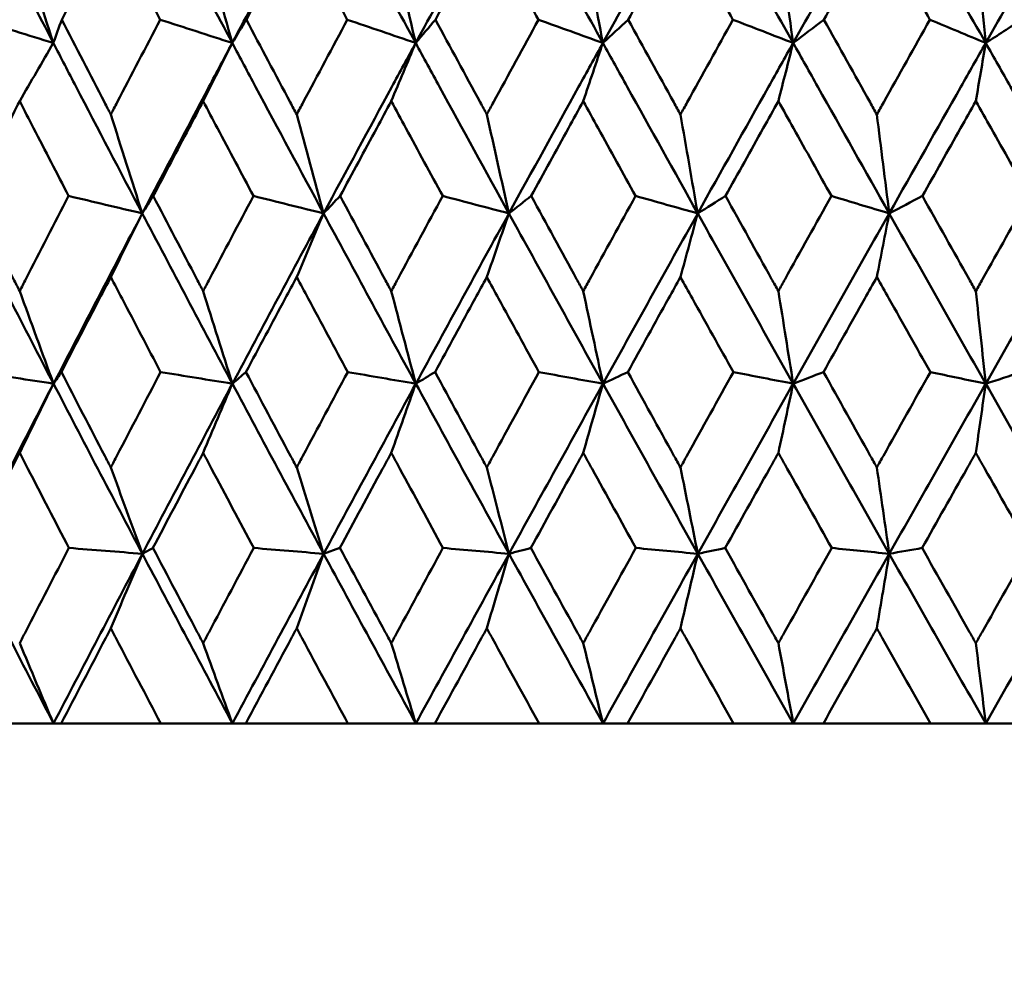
# Model space of a CAD drawing. Header units: millimetres. Extents: x 113 to 2969, y 62 to 2427.
# Tile 66 of 256: x 897.38 to 903.57, y 142.8 to 148.75. Entities that reach past the tile are written whole.
import ezdxf

# ---------------------------------------------------------------- set-up
doc = ezdxf.new("R2010")
doc.units = ezdxf.units.MM
doc.header["$LTSCALE"] = 12
doc.layers.add('Widoczne (ISO)', color=7, linetype='Continuous', lineweight=50)

msp = doc.modelspace()

# ---------------------------------------------------------------- linework, layer by layer
at = {"layer": 'Widoczne (ISO)'}
for p, q in [((899.2888, 145.3959), (899.391, 145.4323)), ((897.5916, 144.3297), (897.1195, 144.3297)), ((897.6397, 144.3297), (897.5916, 144.3297)), ((897.6397, 144.3297), (898.2653, 144.3297)), ((898.7159, 144.3297), (898.2653, 144.3297)), ((898.7999, 144.3297), (898.7159, 144.3297)), ((898.7999, 144.3297), (899.4412, 144.3297)), ((899.8685, 144.3297), (899.4412, 144.3297)), ((899.988, 144.3297), (899.8685, 144.3297)), ((899.988, 144.3297), (900.6426, 144.3297)), ((901.0449, 144.3297), (900.6426, 144.3297)), ((901.1995, 144.3297), (901.0449, 144.3297)), ((901.1995, 144.3297), (901.8647, 144.3297)), ((902.2404, 144.3297), (901.8647, 144.3297)), ((902.4295, 144.3297), (902.2404, 144.3297)), ((902.4295, 144.3297), (903.1027, 144.3297)), ((903.4503, 144.3297), (903.1027, 144.3297)), ((903.6731, 144.3297), (903.4503, 144.3297))]:
    msp.add_line(p, q, dxfattribs=at)
msp.add_circle((905.8943, 112.3297), 50, dxfattribs=at)
for points in [[(897.59, 148.6056), (897.405, 148.9624), (897.2212, 149.3194), (897.0388, 149.6763)], [(898.7145, 148.6056), (898.5244, 148.9624), (898.3354, 149.3194), (898.1475, 149.6763)], [(898.7145, 148.6056), (898.9041, 148.9624), (899.0949, 149.3194), (899.2869, 149.6763)], [(899.8673, 148.6056), (899.6729, 148.9624), (899.4794, 149.3194), (899.2869, 149.6763)], [(899.8673, 148.6056), (900.0613, 148.9624), (900.2563, 149.3194), (900.4523, 149.6763)], [(901.0439, 148.6056), (900.846, 148.9624), (900.6488, 149.3194), (900.4523, 149.6763)], [(901.0439, 148.6056), (901.2415, 148.9624), (901.44, 149.3194), (901.6392, 149.6763)], [(902.2397, 148.6056), (902.039, 148.9624), (901.8388, 149.3194), (901.6392, 149.6763)], [(902.2397, 148.6056), (902.4401, 148.9624), (902.6412, 149.3194), (902.8429, 149.6763)], [(903.4498, 148.6056), (903.2472, 148.9624), (903.0449, 149.3194), (902.8429, 149.6763)], [(903.4498, 148.6056), (903.6523, 148.9624), (903.8553, 149.3194), (904.0586, 149.6763)], [(897.3787, 149.2669), (897.4488, 149.0459), (897.5192, 148.8255), (897.59, 148.6056)], [(898.5318, 149.2669), (898.5924, 149.0459), (898.6533, 148.8255), (898.7145, 148.6056)], [(899.714, 149.2669), (899.7648, 149.0459), (899.816, 148.8255), (899.8673, 148.6056)], [(900.9205, 149.2669), (900.9615, 149.0459), (901.0026, 148.8255), (901.0439, 148.6056)], [(902.1467, 149.2669), (902.1775, 149.0459), (902.2085, 148.8255), (902.2397, 148.6056)], [(903.3876, 149.2669), (903.4083, 149.0459), (903.429, 148.8255), (903.4498, 148.6056)], [(897.59, 148.6056), (897.432, 148.6543), (897.2741, 148.703), (897.1161, 148.7518)], [(897.59, 148.6056), (897.6077, 148.6543), (897.6254, 148.703), (897.6432, 148.7518)], [(898.7145, 148.6056), (898.5636, 148.6543), (898.4127, 148.703), (898.2618, 148.7518)], [(898.7145, 148.6056), (898.7441, 148.6543), (898.7737, 148.703), (898.8034, 148.7518)], [(899.8673, 148.6056), (899.7241, 148.6543), (899.5808, 148.703), (899.4376, 148.7518)], [(899.8673, 148.6056), (899.9087, 148.6543), (899.9502, 148.703), (899.9916, 148.7518)], [(901.0439, 148.6056), (900.9089, 148.6543), (900.7739, 148.703), (900.6389, 148.7518)], [(901.0439, 148.6056), (901.097, 148.6543), (901.1501, 148.703), (901.2032, 148.7518)], [(902.2397, 148.6056), (902.1134, 148.6543), (901.9872, 148.703), (901.861, 148.7518)], [(902.2397, 148.6056), (902.3041, 148.6543), (902.3687, 148.703), (902.4332, 148.7518)], [(903.4498, 148.6056), (903.3329, 148.6543), (903.2159, 148.703), (903.0989, 148.7518)], [(903.4498, 148.6056), (903.5255, 148.6543), (903.6012, 148.703), (903.6769, 148.7518)], [(897.3787, 148.2397), (897.4491, 148.3619), (897.5195, 148.4838), (897.59, 148.6056)], [(898.5318, 148.2397), (898.5927, 148.3619), (898.6535, 148.4838), (898.7145, 148.6056)], [(899.714, 148.2397), (899.765, 148.3619), (899.8161, 148.4838), (899.8673, 148.6056)], [(900.9205, 148.2397), (900.9616, 148.3619), (901.0027, 148.4838), (901.0439, 148.6056)], [(902.1467, 148.2397), (902.1776, 148.3619), (902.2086, 148.4838), (902.2397, 148.6056)], [(903.3876, 148.2397), (903.4084, 148.3619), (903.4291, 148.4838), (903.4498, 148.6056)], [(897.9514, 148.156), (898.017, 147.9484), (898.0829, 147.7413), (898.1491, 147.5347)], [(899.1196, 148.156), (899.1755, 147.9484), (899.2318, 147.7413), (899.2882, 147.5347)], [(900.3145, 148.156), (900.3606, 147.9484), (900.4069, 147.7413), (900.4534, 147.5347)], [(901.5314, 148.156), (901.5675, 147.9484), (901.6037, 147.7413), (901.64, 147.5347)], [(902.7656, 148.156), (902.7915, 147.9484), (902.8174, 147.7413), (902.8435, 147.5347)], [(898.1491, 147.5347), (897.9949, 147.5712), (897.8406, 147.6077), (897.6864, 147.6442)], [(898.1491, 147.5347), (898.172, 147.5712), (898.195, 147.6077), (898.218, 147.6442)], [(899.2882, 147.5347), (899.1414, 147.5712), (898.9946, 147.6077), (898.8478, 147.6442)], [(899.2882, 147.5347), (899.323, 147.5712), (899.3579, 147.6077), (899.3927, 147.6442)], [(900.4534, 147.5347), (900.3146, 147.5712), (900.1758, 147.6077), (900.037, 147.6442)], [(900.4534, 147.5347), (900.5, 147.5712), (900.5466, 147.6077), (900.5932, 147.6442)], [(901.64, 147.5347), (901.5098, 147.5712), (901.3795, 147.6077), (901.2493, 147.6442)], [(901.64, 147.5347), (901.6982, 147.5712), (901.7564, 147.6077), (901.8145, 147.6442)], [(902.8435, 147.5347), (902.7223, 147.5712), (902.6011, 147.6077), (902.4799, 147.6442)], [(902.8435, 147.5347), (902.913, 147.5712), (902.9825, 147.6077), (903.052, 147.6442)], [(897.5912, 146.4646), (897.4062, 146.8213), (897.2226, 147.178), (897.0405, 147.5347)], [(897.5912, 146.4646), (897.7759, 146.8213), (897.9619, 147.178), (898.1491, 147.5347)], [(897.9514, 147.135), (898.0172, 147.2684), (898.0831, 147.4017), (898.1491, 147.5347)], [(898.7155, 146.4646), (898.5254, 146.8213), (898.3366, 147.178), (898.1491, 147.5347)], [(898.7155, 146.4646), (898.9054, 146.8213), (899.0963, 147.178), (899.2882, 147.5347)], [(899.1196, 147.135), (899.1757, 147.2684), (899.2319, 147.4017), (899.2882, 147.5347)], [(899.8682, 146.4646), (899.6738, 146.8213), (899.4804, 147.178), (899.2882, 147.5347)], [(899.8682, 146.4646), (900.0624, 146.8213), (900.2575, 147.178), (900.4534, 147.5347)], [(900.3145, 147.135), (900.3607, 147.2684), (900.407, 147.4017), (900.4534, 147.5347)], [(901.0446, 146.4646), (900.8466, 146.8213), (900.6495, 147.178), (900.4534, 147.5347)], [(901.0446, 146.4646), (901.2424, 146.8213), (901.4409, 147.178), (901.64, 147.5347)], [(901.5314, 147.135), (901.5676, 147.2684), (901.6038, 147.4017), (901.64, 147.5347)], [(902.2402, 146.4646), (902.0394, 146.8213), (901.8394, 147.178), (901.64, 147.5347)], [(902.2402, 146.4646), (902.4408, 146.8213), (902.642, 147.178), (902.8435, 147.5347)], [(902.7656, 147.135), (902.7916, 147.2684), (902.8175, 147.4017), (902.8435, 147.5347)], [(903.4502, 146.4646), (903.2474, 146.8213), (903.0452, 147.178), (902.8435, 147.5347)], [(903.4502, 146.4646), (903.6529, 146.8213), (903.8558, 147.178), (904.059, 147.5347)], [(897.3787, 147.0462), (897.4493, 146.8519), (897.5201, 146.658), (897.5912, 146.4646)], [(898.5318, 147.0462), (898.5928, 146.8519), (898.6541, 146.658), (898.7155, 146.4646)], [(899.714, 147.0462), (899.7652, 146.8519), (899.8166, 146.658), (899.8682, 146.4646)], [(900.9205, 147.0462), (900.9617, 146.8519), (901.0031, 146.658), (901.0446, 146.4646)], [(902.1467, 147.0462), (902.1777, 146.8519), (902.2089, 146.658), (902.2402, 146.4646)], [(903.3876, 147.0462), (903.4084, 146.8519), (903.4293, 146.658), (903.4502, 146.4646)], [(897.5912, 146.4646), (897.4337, 146.4889), (897.2762, 146.5131), (897.1186, 146.5374)], [(897.5912, 146.4646), (897.6077, 146.4889), (897.6241, 146.5131), (897.6406, 146.5374)], [(898.7155, 146.4646), (898.5652, 146.4889), (898.4148, 146.5131), (898.2644, 146.5374)], [(898.7155, 146.4646), (898.7439, 146.4889), (898.7723, 146.5131), (898.8008, 146.5374)], [(899.8682, 146.4646), (899.7256, 146.4889), (899.5829, 146.5131), (899.4403, 146.5374)], [(899.8682, 146.4646), (899.9084, 146.4889), (899.9487, 146.5131), (899.9889, 146.5374)], [(901.0446, 146.4646), (900.9103, 146.4889), (900.776, 146.5131), (900.6417, 146.5374)], [(901.0446, 146.4646), (901.0965, 146.4889), (901.1485, 146.5131), (901.2004, 146.5374)], [(902.2402, 146.4646), (902.1147, 146.4889), (901.9892, 146.5131), (901.8638, 146.5374)], [(902.2402, 146.4646), (902.3036, 146.4889), (902.367, 146.5131), (902.4304, 146.5374)], [(903.4502, 146.4646), (903.3341, 146.4889), (903.2179, 146.5131), (903.1018, 146.5374)], [(903.4502, 146.4646), (903.5248, 146.4889), (903.5994, 146.5131), (903.6741, 146.5374)], [(897.0414, 145.3959), (897.2234, 145.752), (897.4067, 146.1083), (897.5912, 146.4646)], [(897.3787, 146.0305), (897.4495, 146.1754), (897.5203, 146.3201), (897.5912, 146.4646)], [(898.1498, 145.3959), (897.9622, 145.752), (897.776, 146.1083), (897.5912, 146.4646)], [(898.1498, 145.3959), (898.3373, 145.752), (898.5259, 146.1083), (898.7155, 146.4646)], [(898.5318, 146.0305), (898.593, 146.1754), (898.6542, 146.3201), (898.7155, 146.4646)], [(899.2888, 145.3959), (899.0965, 145.752), (898.9054, 146.1083), (898.7155, 146.4646)], [(899.2888, 145.3959), (899.481, 145.752), (899.6742, 146.1083), (899.8682, 146.4646)], [(899.714, 146.0305), (899.7653, 146.1754), (899.8167, 146.3201), (899.8682, 146.4646)], [(900.4539, 145.3959), (900.2576, 145.752), (900.0624, 146.1083), (899.8682, 146.4646)], [(900.4539, 145.3959), (900.6501, 145.752), (900.847, 146.1083), (901.0446, 146.4646)], [(900.9205, 146.0305), (900.9618, 146.1754), (901.0032, 146.3201), (901.0446, 146.4646)], [(901.6405, 145.3959), (901.441, 145.752), (901.2424, 146.1083), (901.0446, 146.4646)], [(901.6405, 145.3959), (901.8398, 145.752), (902.0398, 146.1083), (902.2402, 146.4646)], [(902.1467, 146.0305), (902.1778, 146.1754), (902.209, 146.3201), (902.2402, 146.4646)], [(902.8438, 145.3959), (902.642, 145.752), (902.4407, 146.1083), (902.2402, 146.4646)], [(902.8438, 145.3959), (903.0456, 145.752), (903.2477, 146.1083), (903.4502, 146.4646)], [(903.3876, 146.0305), (903.4085, 146.1754), (903.4293, 146.3201), (903.4502, 146.4646)], [(904.0592, 145.3959), (903.8557, 145.752), (903.6527, 146.1083), (903.4502, 146.4646)], [(897.9514, 145.9386), (898.0173, 145.7572), (898.0835, 145.5764), (898.1498, 145.3959)], [(899.1196, 145.9386), (899.1758, 145.7572), (899.2322, 145.5764), (899.2888, 145.3959)], [(900.3145, 145.9386), (900.3608, 145.7572), (900.4073, 145.5764), (900.4539, 145.3959)], [(901.5314, 145.9386), (901.5677, 145.7572), (901.604, 145.5764), (901.6405, 145.3959)], [(902.7656, 145.9386), (902.7916, 145.7572), (902.8177, 145.5764), (902.8438, 145.3959)], [(898.1498, 145.3959), (897.9959, 145.408), (897.842, 145.4202), (897.6881, 145.4323)], [(898.1498, 145.3959), (898.172, 145.408), (898.1941, 145.4202), (898.2162, 145.4323)], [(899.2888, 145.3959), (899.1424, 145.408), (898.996, 145.4202), (898.8495, 145.4323)], [(900.4539, 145.3959), (900.3155, 145.408), (900.1772, 145.4202), (900.0388, 145.4323)], [(900.4539, 145.3959), (900.4997, 145.408), (900.5455, 145.4202), (900.5914, 145.4323)], [(901.6405, 145.3959), (901.5107, 145.408), (901.3809, 145.4202), (901.2511, 145.4323)], [(901.6405, 145.3959), (901.6979, 145.408), (901.7553, 145.4202), (901.8127, 145.4323)], [(902.8438, 145.3959), (902.7231, 145.408), (902.6024, 145.4202), (902.4818, 145.4323)], [(902.8438, 145.3959), (902.9126, 145.408), (902.9813, 145.4202), (903.0501, 145.4323)], [(897.5916, 144.3297), (897.4067, 144.6849), (897.2233, 145.0403), (897.0414, 145.3959)], [(897.5916, 144.3297), (897.7765, 144.6849), (897.9626, 145.0403), (898.1498, 145.3959)], [(897.9514, 144.9273), (898.0174, 145.0838), (898.0836, 145.24), (898.1498, 145.3959)], [(898.7159, 144.3297), (898.5259, 144.6849), (898.3372, 145.0403), (898.1498, 145.3959)], [(898.7159, 144.3297), (898.9059, 144.6849), (899.0969, 145.0403), (899.2888, 145.3959)], [(899.1196, 144.9273), (899.1759, 145.0838), (899.2323, 145.24), (899.2888, 145.3959)], [(899.8685, 144.3297), (899.6741, 144.6849), (899.4809, 145.0403), (899.2888, 145.3959)], [(899.8685, 144.3297), (900.0628, 144.6849), (900.258, 145.0403), (900.4539, 145.3959)], [(900.3145, 144.9273), (900.3609, 145.0838), (900.4074, 145.24), (900.4539, 145.3959)], [(901.0449, 144.3297), (900.8469, 144.6849), (900.6499, 145.0403), (900.4539, 145.3959)], [(901.0449, 144.3297), (901.2428, 144.6849), (901.4414, 145.0403), (901.6405, 145.3959)], [(901.5314, 144.9273), (901.5677, 145.0838), (901.6041, 145.24), (901.6405, 145.3959)], [(902.2404, 144.3297), (902.0396, 144.6849), (901.8396, 145.0403), (901.6405, 145.3959)], [(902.2404, 144.3297), (902.4411, 144.6849), (902.6423, 145.0403), (902.8438, 145.3959)], [(902.7656, 144.9273), (902.7916, 145.0838), (902.8177, 145.24), (902.8438, 145.3959)], [(903.4503, 144.3297), (903.2476, 144.6849), (903.0454, 145.0403), (902.8438, 145.3959)], [(903.4503, 144.3297), (903.6531, 144.6849), (903.856, 145.0403), (904.0592, 145.3959)], [(897.3787, 144.8339), (897.4495, 144.6654), (897.5205, 144.4973), (897.5916, 144.3297)], [(898.5318, 144.8339), (898.593, 144.6654), (898.6544, 144.4973), (898.7159, 144.3297)], [(899.714, 144.8339), (899.7653, 144.6654), (899.8168, 144.4973), (899.8685, 144.3297)], [(900.9205, 144.8339), (900.9619, 144.6654), (901.0033, 144.4973), (901.0449, 144.3297)], [(902.1467, 144.8339), (902.1778, 144.6654), (902.2091, 144.4973), (902.2404, 144.3297)], [(903.3876, 144.8339), (903.4085, 144.6654), (903.4294, 144.4973), (903.4503, 144.3297)]]:
    msp.add_open_spline(points, degree=3, dxfattribs=at)
for points, knots in [([(897.9514, 149.3439), (897.916, 149.2763), (897.8807, 149.2086), (897.7778, 149.0112), (897.7104, 148.8815), (897.6432, 148.7518)], [0.03825175, 0.03825175, 0.03825175, 0.03825175, 0.06160817, 0.06160817, 0.10638617, 0.10638617, 0.10638617, 0.10638617]), ([(898.2618, 148.7518), (898.1936, 148.8815), (898.1255, 149.0112), (898.0221, 149.2086), (897.9867, 149.2763), (897.9514, 149.3439)], [0.01681985, 0.01681985, 0.01681985, 0.01681985, 0.06159108, 0.06159108, 0.08495433, 0.08495433, 0.08495433, 0.08495433]), ([(899.1196, 149.3439), (899.0833, 149.2763), (899.0471, 149.2086), (898.9416, 149.0112), (898.8724, 148.8815), (898.8034, 148.7518)], [0.03825175, 0.03825175, 0.03825175, 0.03825175, 0.06160817, 0.06160817, 0.10638617, 0.10638617, 0.10638617, 0.10638617]), ([(899.4376, 148.7518), (899.3677, 148.8815), (899.298, 149.0112), (899.1921, 149.2086), (899.1558, 149.2763), (899.1196, 149.3439)], [0.01681985, 0.01681985, 0.01681985, 0.01681985, 0.06159108, 0.06159108, 0.08495433, 0.08495433, 0.08495433, 0.08495433]), ([(900.3145, 149.3439), (900.2775, 149.2763), (900.2405, 149.2086), (900.1328, 149.0112), (900.0622, 148.8815), (899.9916, 148.7518)], [0.03825175, 0.03825175, 0.03825175, 0.03825175, 0.06160817, 0.06160817, 0.10638617, 0.10638617, 0.10638617, 0.10638617]), ([(900.6389, 148.7518), (900.5677, 148.8815), (900.4966, 149.0112), (900.3885, 149.2086), (900.3515, 149.2763), (900.3145, 149.3439)], [0.01681985, 0.01681985, 0.01681985, 0.01681985, 0.06159108, 0.06159108, 0.08495433, 0.08495433, 0.08495433, 0.08495433]), ([(901.5314, 149.3439), (901.4939, 149.2763), (901.4563, 149.2086), (901.3468, 149.0112), (901.2749, 148.8815), (901.2032, 148.7518)], [0.03825175, 0.03825175, 0.03825175, 0.03825175, 0.06160817, 0.06160817, 0.10638617, 0.10638617, 0.10638617, 0.10638617]), ([(901.861, 148.7518), (901.7887, 148.8815), (901.7165, 149.0112), (901.6067, 149.2086), (901.569, 149.2763), (901.5314, 149.3439)], [0.01681985, 0.01681985, 0.01681985, 0.01681985, 0.06159108, 0.06159108, 0.08495433, 0.08495433, 0.08495433, 0.08495433]), ([(902.7656, 149.3439), (902.7276, 149.2763), (902.6895, 149.2086), (902.5787, 149.0112), (902.5059, 148.8815), (902.4332, 148.7518)], [0.03825175, 0.03825175, 0.03825175, 0.03825175, 0.06160817, 0.06160817, 0.10638617, 0.10638617, 0.10638617, 0.10638617]), ([(903.0989, 148.7518), (903.0258, 148.8815), (902.9528, 149.0112), (902.8417, 149.2086), (902.8037, 149.2763), (902.7656, 149.3439)], [0.01681985, 0.01681985, 0.01681985, 0.01681985, 0.06159108, 0.06159108, 0.08495433, 0.08495433, 0.08495433, 0.08495433]), ([(897.6432, 148.7518), (897.7323, 148.5788), (897.8218, 148.4057), (897.9248, 148.2071), (897.9381, 148.1816), (897.9514, 148.156)], [0.02053386, 0.02053386, 0.02053386, 0.02053386, 0.08016461, 0.08016461, 0.08898694, 0.08898694, 0.08898694, 0.08898694]), ([(897.9514, 148.156), (897.9646, 148.1815), (897.9779, 148.207), (898.0811, 148.4056), (898.1713, 148.5787), (898.2618, 148.7518)], [0.07138254, 0.07138254, 0.07138254, 0.07138254, 0.08018544, 0.08018544, 0.13983561, 0.13983561, 0.13983561, 0.13983561]), ([(898.8034, 148.7518), (898.8949, 148.5788), (898.9867, 148.4057), (899.0923, 148.2071), (899.1059, 148.1816), (899.1196, 148.156)], [0.02053386, 0.02053386, 0.02053386, 0.02053386, 0.08016461, 0.08016461, 0.08898694, 0.08898694, 0.08898694, 0.08898694]), ([(899.1196, 148.156), (899.1331, 148.1815), (899.1467, 148.207), (899.2525, 148.4056), (899.345, 148.5787), (899.4376, 148.7518)], [0.07138254, 0.07138254, 0.07138254, 0.07138254, 0.08018544, 0.08018544, 0.13983561, 0.13983561, 0.13983561, 0.13983561]), ([(899.9916, 148.7518), (900.0851, 148.5788), (900.1789, 148.4057), (900.2867, 148.2071), (900.3006, 148.1816), (900.3145, 148.156)], [0.02053386, 0.02053386, 0.02053386, 0.02053386, 0.08016461, 0.08016461, 0.08898694, 0.08898694, 0.08898694, 0.08898694]), ([(900.3145, 148.156), (900.3284, 148.1815), (900.3422, 148.207), (900.4502, 148.4056), (900.5445, 148.5787), (900.6389, 148.7518)], [0.07138254, 0.07138254, 0.07138254, 0.07138254, 0.08018544, 0.08018544, 0.13983561, 0.13983561, 0.13983561, 0.13983561]), ([(901.2032, 148.7518), (901.2983, 148.5788), (901.3936, 148.4057), (901.5032, 148.2071), (901.5173, 148.1816), (901.5314, 148.156)], [0.02053386, 0.02053386, 0.02053386, 0.02053386, 0.08016461, 0.08016461, 0.08898694, 0.08898694, 0.08898694, 0.08898694]), ([(901.5314, 148.156), (901.5455, 148.1815), (901.5597, 148.207), (901.6694, 148.4056), (901.7651, 148.5787), (901.861, 148.7518)], [0.07138254, 0.07138254, 0.07138254, 0.07138254, 0.08018544, 0.08018544, 0.13983561, 0.13983561, 0.13983561, 0.13983561]), ([(902.4332, 148.7518), (902.5296, 148.5788), (902.6261, 148.4057), (902.737, 148.2071), (902.7513, 148.1816), (902.7656, 148.156)], [0.02053386, 0.02053386, 0.02053386, 0.02053386, 0.08016461, 0.08016461, 0.08898694, 0.08898694, 0.08898694, 0.08898694]), ([(902.7656, 148.156), (902.7799, 148.1815), (902.7942, 148.207), (902.9052, 148.4056), (903.002, 148.5787), (903.0989, 148.7518)], [0.07138254, 0.07138254, 0.07138254, 0.07138254, 0.08018544, 0.08018544, 0.13983561, 0.13983561, 0.13983561, 0.13983561]), ([(898.1491, 147.5347), (898.0097, 147.7998), (897.8711, 148.0647), (897.6854, 148.4216), (897.6377, 148.5136), (897.59, 148.6056)], [0.3692784, 0.3692784, 0.3692784, 0.3692784, 0.4608442, 0.4608442, 0.492629, 0.492629, 0.492629, 0.492629]), ([(898.1491, 147.5347), (898.2881, 147.7998), (898.4278, 148.0647), (898.6168, 148.4216), (898.6656, 148.5136), (898.7145, 148.6056)], [0.3692784, 0.3692784, 0.3692784, 0.3692784, 0.4608442, 0.4608442, 0.492629, 0.492629, 0.492629, 0.492629]), ([(899.2882, 147.5347), (899.1454, 147.7998), (899.0032, 148.0647), (898.8125, 148.4216), (898.7635, 148.5136), (898.7145, 148.6056)], [0.3692784, 0.3692784, 0.3692784, 0.3692784, 0.4608442, 0.4608442, 0.492629, 0.492629, 0.492629, 0.492629]), ([(899.2882, 147.5347), (899.4308, 147.7998), (899.5739, 148.0647), (899.7674, 148.4216), (899.8173, 148.5136), (899.8673, 148.6056)], [0.3692784, 0.3692784, 0.3692784, 0.3692784, 0.4608442, 0.4608442, 0.492629, 0.492629, 0.492629, 0.492629]), ([(900.4534, 147.5347), (900.3076, 147.7998), (900.1624, 148.0647), (899.9675, 148.4216), (899.9174, 148.5136), (899.8673, 148.6056)], [0.3692784, 0.3692784, 0.3692784, 0.3692784, 0.4608442, 0.4608442, 0.492629, 0.492629, 0.492629, 0.492629]), ([(900.4534, 147.5347), (900.5989, 147.7998), (900.7449, 148.0647), (900.9421, 148.4216), (900.993, 148.5136), (901.0439, 148.6056)], [0.3692784, 0.3692784, 0.3692784, 0.3692784, 0.4608442, 0.4608442, 0.492629, 0.492629, 0.492629, 0.492629]), ([(901.64, 147.5347), (901.492, 147.7998), (901.3443, 148.0647), (901.146, 148.4216), (901.0949, 148.5136), (901.0439, 148.6056)], [0.3692784, 0.3692784, 0.3692784, 0.3692784, 0.4608442, 0.4608442, 0.492629, 0.492629, 0.492629, 0.492629]), ([(901.64, 147.5347), (901.788, 147.7998), (901.9362, 148.0647), (902.1364, 148.4216), (902.188, 148.5136), (902.2397, 148.6056)], [0.3692784, 0.3692784, 0.3692784, 0.3692784, 0.4608442, 0.4608442, 0.492629, 0.492629, 0.492629, 0.492629]), ([(902.8435, 147.5347), (902.6936, 147.7998), (902.5441, 148.0647), (902.3431, 148.4216), (902.2914, 148.5136), (902.2397, 148.6056)], [0.3692784, 0.3692784, 0.3692784, 0.3692784, 0.4608442, 0.4608442, 0.492629, 0.492629, 0.492629, 0.492629]), ([(902.8435, 147.5347), (902.9932, 147.7998), (903.1432, 148.0647), (903.3455, 148.4216), (903.3976, 148.5136), (903.4498, 148.6056)], [0.3692784, 0.3692784, 0.3692784, 0.3692784, 0.4608442, 0.4608442, 0.492629, 0.492629, 0.492629, 0.492629]), ([(904.059, 147.5347), (903.908, 147.7998), (903.7572, 148.0647), (903.5543, 148.4216), (903.5021, 148.5136), (903.4498, 148.6056)], [0.3692784, 0.3692784, 0.3692784, 0.3692784, 0.4608442, 0.4608442, 0.492629, 0.492629, 0.492629, 0.492629]), ([(897.3787, 148.2397), (897.3496, 148.1832), (897.3206, 148.1267), (897.2187, 147.9282), (897.146, 147.7862), (897.0735, 147.6442)], [0.04208868, 0.04208868, 0.04208868, 0.04208868, 0.06158988, 0.06158988, 0.11059803, 0.11059803, 0.11059803, 0.11059803]), ([(897.6864, 147.6442), (897.6128, 147.7862), (897.5393, 147.9282), (897.4369, 148.1267), (897.4078, 148.1832), (897.3787, 148.2397)], [0.01259731, 0.01259731, 0.01259731, 0.01259731, 0.06159863, 0.06159863, 0.08110666, 0.08110666, 0.08110666, 0.08110666]), ([(898.5318, 148.2397), (898.5019, 148.1832), (898.4721, 148.1267), (898.3673, 147.9282), (898.2925, 147.7862), (898.218, 147.6442)], [0.04208868, 0.04208868, 0.04208868, 0.04208868, 0.06158988, 0.06158988, 0.11059803, 0.11059803, 0.11059803, 0.11059803]), ([(898.8478, 147.6442), (898.7722, 147.7862), (898.6968, 147.9282), (898.5916, 148.1267), (898.5617, 148.1832), (898.5318, 148.2397)], [0.01259731, 0.01259731, 0.01259731, 0.01259731, 0.06159863, 0.06159863, 0.08110666, 0.08110666, 0.08110666, 0.08110666]), ([(899.714, 148.2397), (899.6834, 148.1832), (899.6529, 148.1267), (899.5457, 147.9282), (899.4691, 147.7862), (899.3927, 147.6442)], [0.04208868, 0.04208868, 0.04208868, 0.04208868, 0.06158988, 0.06158988, 0.11059803, 0.11059803, 0.11059803, 0.11059803]), ([(900.037, 147.6442), (899.9598, 147.7862), (899.8827, 147.9282), (899.7751, 148.1267), (899.7445, 148.1832), (899.714, 148.2397)], [0.01259731, 0.01259731, 0.01259731, 0.01259731, 0.06159863, 0.06159863, 0.08110666, 0.08110666, 0.08110666, 0.08110666]), ([(900.9205, 148.2397), (900.8894, 148.1832), (900.8583, 148.1267), (900.7491, 147.9282), (900.6711, 147.7862), (900.5932, 147.6442)], [0.04208868, 0.04208868, 0.04208868, 0.04208868, 0.06158988, 0.06158988, 0.11059803, 0.11059803, 0.11059803, 0.11059803]), ([(901.2493, 147.6442), (901.1707, 147.7862), (901.0923, 147.9282), (900.9828, 148.1267), (900.9517, 148.1832), (900.9205, 148.2397)], [0.01259731, 0.01259731, 0.01259731, 0.01259731, 0.06159863, 0.06159863, 0.08110666, 0.08110666, 0.08110666, 0.08110666]), ([(902.1467, 148.2397), (902.1151, 148.1832), (902.0836, 148.1267), (901.9728, 147.9282), (901.8936, 147.7862), (901.8145, 147.6442)], [0.04208868, 0.04208868, 0.04208868, 0.04208868, 0.06158988, 0.06158988, 0.11059803, 0.11059803, 0.11059803, 0.11059803]), ([(902.4799, 147.6442), (902.4003, 147.7862), (902.3209, 147.9282), (902.2099, 148.1267), (902.1783, 148.1832), (902.1467, 148.2397)], [0.01259731, 0.01259731, 0.01259731, 0.01259731, 0.06159863, 0.06159863, 0.08110666, 0.08110666, 0.08110666, 0.08110666]), ([(903.3876, 148.2397), (903.3558, 148.1832), (903.3239, 148.1267), (903.2119, 147.9282), (903.1319, 147.7862), (903.052, 147.6442)], [0.04208868, 0.04208868, 0.04208868, 0.04208868, 0.06158988, 0.06158988, 0.11059803, 0.11059803, 0.11059803, 0.11059803]), ([(903.724, 147.6442), (903.6437, 147.7862), (903.5635, 147.9282), (903.4514, 148.1267), (903.4195, 148.1832), (903.3876, 148.2397)], [0.01259731, 0.01259731, 0.01259731, 0.01259731, 0.06159863, 0.06159863, 0.08110666, 0.08110666, 0.08110666, 0.08110666]), ([(897.0735, 147.6442), (897.1619, 147.4702), (897.2507, 147.2962), (897.3528, 147.0969), (897.3657, 147.0715), (897.3787, 147.0462)], [0.01556037, 0.01556037, 0.01556037, 0.01556037, 0.07555527, 0.07555527, 0.08428623, 0.08428623, 0.08428623, 0.08428623]), ([(897.3787, 147.0462), (897.3917, 147.0715), (897.4046, 147.0968), (897.5069, 147.2961), (897.5965, 147.4702), (897.6864, 147.6442)], [0.06686277, 0.06686277, 0.06686277, 0.06686277, 0.07557848, 0.07557848, 0.13558897, 0.13558897, 0.13558897, 0.13558897]), ([(898.218, 147.6442), (898.309, 147.4702), (898.4002, 147.2962), (898.5051, 147.0969), (898.5185, 147.0715), (898.5318, 147.0462)], [0.01556037, 0.01556037, 0.01556037, 0.01556037, 0.07555527, 0.07555527, 0.08428623, 0.08428623, 0.08428623, 0.08428623]), ([(898.5318, 147.0462), (898.5451, 147.0715), (898.5585, 147.0968), (898.6635, 147.2961), (898.7555, 147.4702), (898.8478, 147.6442)], [0.06686277, 0.06686277, 0.06686277, 0.06686277, 0.07557848, 0.07557848, 0.13558897, 0.13558897, 0.13558897, 0.13558897]), ([(899.3927, 147.6442), (899.4859, 147.4702), (899.5794, 147.2962), (899.6867, 147.0969), (899.7003, 147.0715), (899.714, 147.0462)], [0.01556037, 0.01556037, 0.01556037, 0.01556037, 0.07555527, 0.07555527, 0.08428623, 0.08428623, 0.08428623, 0.08428623]), ([(899.714, 147.0462), (899.7276, 147.0715), (899.7412, 147.0968), (899.8487, 147.2961), (899.9427, 147.4702), (900.037, 147.6442)], [0.06686277, 0.06686277, 0.06686277, 0.06686277, 0.07557848, 0.07557848, 0.13558897, 0.13558897, 0.13558897, 0.13558897]), ([(900.5932, 147.6442), (900.6882, 147.4702), (900.7834, 147.2962), (900.8927, 147.0969), (900.9066, 147.0715), (900.9205, 147.0462)], [0.01556037, 0.01556037, 0.01556037, 0.01556037, 0.07555527, 0.07555527, 0.08428623, 0.08428623, 0.08428623, 0.08428623]), ([(900.9205, 147.0462), (900.9344, 147.0715), (900.9483, 147.0968), (901.0577, 147.2961), (901.1534, 147.4702), (901.2493, 147.6442)], [0.06686277, 0.06686277, 0.06686277, 0.06686277, 0.07557848, 0.07557848, 0.13558897, 0.13558897, 0.13558897, 0.13558897]), ([(901.8145, 147.6442), (901.911, 147.4702), (902.0076, 147.2962), (902.1185, 147.0969), (902.1326, 147.0715), (902.1467, 147.0462)], [0.01556037, 0.01556037, 0.01556037, 0.01556037, 0.07555527, 0.07555527, 0.08428623, 0.08428623, 0.08428623, 0.08428623]), ([(902.1467, 147.0462), (902.1608, 147.0715), (902.1748, 147.0968), (902.2858, 147.2961), (902.3828, 147.4702), (902.4799, 147.6442)], [0.06686277, 0.06686277, 0.06686277, 0.06686277, 0.07557848, 0.07557848, 0.13558897, 0.13558897, 0.13558897, 0.13558897]), ([(903.052, 147.6442), (903.1495, 147.4702), (903.2472, 147.2962), (903.3592, 147.0969), (903.3734, 147.0715), (903.3876, 147.0462)], [0.01556037, 0.01556037, 0.01556037, 0.01556037, 0.07555527, 0.07555527, 0.08428623, 0.08428623, 0.08428623, 0.08428623]), ([(903.3876, 147.0462), (903.4019, 147.0715), (903.4161, 147.0968), (903.5281, 147.2961), (903.6261, 147.4702), (903.724, 147.6442)], [0.06686277, 0.06686277, 0.06686277, 0.06686277, 0.07557848, 0.07557848, 0.13558897, 0.13558897, 0.13558897, 0.13558897]), ([(897.9514, 147.135), (897.9278, 147.0899), (897.9043, 147.0448), (897.8005, 146.8456), (897.7204, 146.6915), (897.6406, 146.5374)], [0.04598621, 0.04598621, 0.04598621, 0.04598621, 0.06155279, 0.06155279, 0.11473062, 0.11473062, 0.11473062, 0.11473062]), ([(898.2644, 146.5374), (898.1834, 146.6915), (898.1026, 146.8456), (897.9985, 147.0447), (897.9749, 147.0899), (897.9514, 147.135)], [0.00838421, 0.00838421, 0.00838421, 0.00838421, 0.06155515, 0.06155515, 0.07712864, 0.07712864, 0.07712864, 0.07712864]), ([(899.1196, 147.135), (899.0954, 147.0899), (899.0713, 147.0448), (898.9649, 146.8456), (898.8827, 146.6915), (898.8008, 146.5374)], [0.04598621, 0.04598621, 0.04598621, 0.04598621, 0.06155279, 0.06155279, 0.11473062, 0.11473062, 0.11473062, 0.11473062]), ([(899.4403, 146.5374), (899.3574, 146.6915), (899.2746, 146.8456), (899.1679, 147.0447), (899.1437, 147.0899), (899.1196, 147.135)], [0.00838421, 0.00838421, 0.00838421, 0.00838421, 0.06155515, 0.06155515, 0.07712864, 0.07712864, 0.07712864, 0.07712864]), ([(900.3145, 147.135), (900.2899, 147.0899), (900.2652, 147.0448), (900.1566, 146.8456), (900.0727, 146.6915), (899.9889, 146.5374)], [0.04598621, 0.04598621, 0.04598621, 0.04598621, 0.06155279, 0.06155279, 0.11473062, 0.11473062, 0.11473062, 0.11473062]), ([(900.6417, 146.5374), (900.5571, 146.6915), (900.4727, 146.8456), (900.3638, 147.0447), (900.3391, 147.0899), (900.3145, 147.135)], [0.00838421, 0.00838421, 0.00838421, 0.00838421, 0.06155515, 0.06155515, 0.07712864, 0.07712864, 0.07712864, 0.07712864]), ([(901.5314, 147.135), (901.5064, 147.0899), (901.4814, 147.0448), (901.3709, 146.8456), (901.2856, 146.6915), (901.2004, 146.5374)], [0.04598621, 0.04598621, 0.04598621, 0.04598621, 0.06155279, 0.06155279, 0.11473062, 0.11473062, 0.11473062, 0.11473062]), ([(901.8638, 146.5374), (901.7779, 146.6915), (901.6922, 146.8456), (901.5815, 147.0447), (901.5565, 147.0899), (901.5314, 147.135)], [0.00838421, 0.00838421, 0.00838421, 0.00838421, 0.06155515, 0.06155515, 0.07712864, 0.07712864, 0.07712864, 0.07712864]), ([(902.7656, 147.135), (902.7403, 147.0899), (902.715, 147.0448), (902.6031, 146.8456), (902.5167, 146.6915), (902.4304, 146.5374)], [0.04598621, 0.04598621, 0.04598621, 0.04598621, 0.06155279, 0.06155279, 0.11473062, 0.11473062, 0.11473062, 0.11473062]), ([(903.1018, 146.5374), (903.015, 146.6915), (902.9283, 146.8456), (902.8163, 147.0447), (902.791, 147.0899), (902.7656, 147.135)], [0.00838421, 0.00838421, 0.00838421, 0.00838421, 0.06155515, 0.06155515, 0.07712864, 0.07712864, 0.07712864, 0.07712864]), ([(897.6406, 146.5374), (897.7311, 146.3623), (897.8219, 146.1872), (897.9258, 145.9876), (897.9386, 145.9631), (897.9514, 145.9386)], [0.01044349, 0.01044349, 0.01044349, 0.01044349, 0.07085106, 0.07085106, 0.07930241, 0.07930241, 0.07930241, 0.07930241]), ([(897.9514, 145.9386), (897.9641, 145.963), (897.9769, 145.9875), (898.081, 146.1871), (898.1726, 146.3623), (898.2644, 146.5374)], [0.06241522, 0.06241522, 0.06241522, 0.06241522, 0.0708546, 0.0708546, 0.13127416, 0.13127416, 0.13127416, 0.13127416]), ([(898.8008, 146.5374), (898.8936, 146.3623), (898.9868, 146.1872), (899.0934, 145.9876), (899.1065, 145.9631), (899.1196, 145.9386)], [0.01044349, 0.01044349, 0.01044349, 0.01044349, 0.07085106, 0.07085106, 0.07930241, 0.07930241, 0.07930241, 0.07930241]), ([(899.1196, 145.9386), (899.1326, 145.963), (899.1457, 145.9875), (899.2524, 146.1871), (899.3463, 146.3623), (899.4403, 146.5374)], [0.06241522, 0.06241522, 0.06241522, 0.06241522, 0.0708546, 0.0708546, 0.13127416, 0.13127416, 0.13127416, 0.13127416]), ([(899.9889, 146.5374), (900.0838, 146.3623), (900.179, 146.1872), (900.2878, 145.9876), (900.3011, 145.9631), (900.3145, 145.9386)], [0.01044349, 0.01044349, 0.01044349, 0.01044349, 0.07085106, 0.07085106, 0.07930241, 0.07930241, 0.07930241, 0.07930241]), ([(900.3145, 145.9386), (900.3278, 145.963), (900.3412, 145.9875), (900.4501, 146.1871), (900.5458, 146.3623), (900.6417, 146.5374)], [0.06241522, 0.06241522, 0.06241522, 0.06241522, 0.0708546, 0.0708546, 0.13127416, 0.13127416, 0.13127416, 0.13127416]), ([(901.2004, 146.5374), (901.297, 146.3623), (901.3937, 146.1872), (901.5043, 145.9876), (901.5179, 145.9631), (901.5314, 145.9386)], [0.01044349, 0.01044349, 0.01044349, 0.01044349, 0.07085106, 0.07085106, 0.07930241, 0.07930241, 0.07930241, 0.07930241]), ([(901.5314, 145.9386), (901.545, 145.963), (901.5586, 145.9875), (901.6692, 146.1871), (901.7664, 146.3623), (901.8638, 146.5374)], [0.06241522, 0.06241522, 0.06241522, 0.06241522, 0.0708546, 0.0708546, 0.13127416, 0.13127416, 0.13127416, 0.13127416]), ([(902.4304, 146.5374), (902.5282, 146.3623), (902.6262, 146.1872), (902.7381, 145.9876), (902.7519, 145.9631), (902.7656, 145.9386)], [0.01044349, 0.01044349, 0.01044349, 0.01044349, 0.07085106, 0.07085106, 0.07930241, 0.07930241, 0.07930241, 0.07930241]), ([(902.7656, 145.9386), (902.7793, 145.963), (902.7931, 145.9875), (902.905, 146.1871), (903.0034, 146.3623), (903.1018, 146.5374)], [0.06241522, 0.06241522, 0.06241522, 0.06241522, 0.0708546, 0.0708546, 0.13127416, 0.13127416, 0.13127416, 0.13127416]), ([(897.3787, 146.0305), (897.3615, 145.9971), (897.3443, 145.9636), (897.2417, 145.7642), (897.1566, 145.5982), (897.0718, 145.4323)], [0.04993807, 0.04993807, 0.04993807, 0.04993807, 0.0614821, 0.0614821, 0.11877783, 0.11877783, 0.11877783, 0.11877783]), ([(897.6881, 145.4323), (897.6019, 145.5982), (897.516, 145.7642), (897.4132, 145.9636), (897.396, 145.9971), (897.3787, 146.0305)], [0.00418374, 0.00418374, 0.00418374, 0.00418374, 0.06147247, 0.06147247, 0.07302352, 0.07302352, 0.07302352, 0.07302352]), ([(898.5318, 146.0305), (898.5141, 145.9971), (898.4964, 145.9636), (898.391, 145.7642), (898.3035, 145.5982), (898.2162, 145.4323)], [0.04993807, 0.04993807, 0.04993807, 0.04993807, 0.0614821, 0.0614821, 0.11877783, 0.11877783, 0.11877783, 0.11877783]), ([(898.8495, 145.4323), (898.7611, 145.5982), (898.6729, 145.7642), (898.5672, 145.9636), (898.5495, 145.9971), (898.5318, 146.0305)], [0.00418374, 0.00418374, 0.00418374, 0.00418374, 0.06147247, 0.06147247, 0.07302352, 0.07302352, 0.07302352, 0.07302352]), ([(899.714, 146.0305), (899.6959, 145.9971), (899.6778, 145.9636), (899.5699, 145.7642), (899.4803, 145.5982), (899.391, 145.4323)], [0.04993807, 0.04993807, 0.04993807, 0.04993807, 0.0614821, 0.0614821, 0.11877783, 0.11877783, 0.11877783, 0.11877783]), ([(900.0388, 145.4323), (899.9484, 145.5982), (899.8583, 145.7642), (899.7502, 145.9636), (899.7321, 145.9971), (899.714, 146.0305)], [0.00418374, 0.00418374, 0.00418374, 0.00418374, 0.06147247, 0.06147247, 0.07302352, 0.07302352, 0.07302352, 0.07302352]), ([(900.9205, 146.0305), (900.9021, 145.9971), (900.8836, 145.9636), (900.7738, 145.7642), (900.6825, 145.5982), (900.5914, 145.4323)], [0.04993807, 0.04993807, 0.04993807, 0.04993807, 0.0614821, 0.0614821, 0.11877783, 0.11877783, 0.11877783, 0.11877783]), ([(901.2511, 145.4323), (901.1592, 145.5982), (901.0674, 145.7642), (900.9574, 145.9636), (900.939, 145.9971), (900.9205, 146.0305)], [0.00418374, 0.00418374, 0.00418374, 0.00418374, 0.06147247, 0.06147247, 0.07302352, 0.07302352, 0.07302352, 0.07302352]), ([(902.1467, 146.0305), (902.128, 145.9971), (902.1093, 145.9636), (901.9979, 145.7642), (901.9052, 145.5982), (901.8127, 145.4323)], [0.04993807, 0.04993807, 0.04993807, 0.04993807, 0.0614821, 0.0614821, 0.11877783, 0.11877783, 0.11877783, 0.11877783]), ([(902.4818, 145.4323), (902.3886, 145.5982), (902.2957, 145.7642), (902.1841, 145.9636), (902.1654, 145.9971), (902.1467, 146.0305)], [0.00418374, 0.00418374, 0.00418374, 0.00418374, 0.06147247, 0.06147247, 0.07302352, 0.07302352, 0.07302352, 0.07302352]), ([(903.3876, 146.0305), (903.3688, 145.9971), (903.3499, 145.9636), (903.2373, 145.7642), (903.1437, 145.5982), (903.0501, 145.4323)], [0.04993807, 0.04993807, 0.04993807, 0.04993807, 0.0614821, 0.0614821, 0.11877783, 0.11877783, 0.11877783, 0.11877783]), ([(903.7259, 145.4323), (903.6319, 145.5982), (903.5381, 145.7642), (903.4254, 145.9636), (903.4065, 145.9971), (903.3876, 146.0305)], [0.00418374, 0.00418374, 0.00418374, 0.00418374, 0.06147247, 0.06147247, 0.07302352, 0.07302352, 0.07302352, 0.07302352]), ([(897.3787, 144.8339), (897.3907, 144.8571), (897.4027, 144.8803), (897.5055, 145.0797), (897.5967, 145.256), (897.6881, 145.4323)], [0.05804162, 0.05804162, 0.05804162, 0.05804162, 0.06605559, 0.06605559, 0.12689392, 0.12689392, 0.12689392, 0.12689392]), ([(898.2162, 145.4323), (898.3088, 145.256), (898.4017, 145.0798), (898.5072, 144.8804), (898.5195, 144.8571), (898.5318, 144.8339)], [0.00523804, 0.00523804, 0.00523804, 0.00523804, 0.06606705, 0.06606705, 0.07409033, 0.07409033, 0.07409033, 0.07409033]), ([(898.5318, 144.8339), (898.5441, 144.8571), (898.5564, 144.8803), (898.6621, 145.0797), (898.7557, 145.256), (898.8495, 145.4323)], [0.05804162, 0.05804162, 0.05804162, 0.05804162, 0.06605559, 0.06605559, 0.12689392, 0.12689392, 0.12689392, 0.12689392]), ([(899.391, 145.4323), (899.4857, 145.256), (899.5808, 145.0798), (899.6888, 144.8804), (899.7014, 144.8571), (899.714, 144.8339)], [0.00523804, 0.00523804, 0.00523804, 0.00523804, 0.06606705, 0.06606705, 0.07409033, 0.07409033, 0.07409033, 0.07409033]), ([(899.714, 144.8339), (899.7265, 144.8571), (899.7391, 144.8803), (899.8472, 145.0797), (899.9429, 145.256), (900.0388, 145.4323)], [0.05804162, 0.05804162, 0.05804162, 0.05804162, 0.06605559, 0.06605559, 0.12689392, 0.12689392, 0.12689392, 0.12689392]), ([(900.5914, 145.4323), (900.688, 145.256), (900.7849, 145.0798), (900.8949, 144.8804), (900.9077, 144.8571), (900.9205, 144.8339)], [0.00523804, 0.00523804, 0.00523804, 0.00523804, 0.06606705, 0.06606705, 0.07409033, 0.07409033, 0.07409033, 0.07409033]), ([(900.9205, 144.8339), (900.9333, 144.8571), (900.9461, 144.8803), (901.0562, 145.0797), (901.1536, 145.256), (901.2511, 145.4323)], [0.05804162, 0.05804162, 0.05804162, 0.05804162, 0.06605559, 0.06605559, 0.12689392, 0.12689392, 0.12689392, 0.12689392]), ([(901.8127, 145.4323), (901.9108, 145.256), (902.0091, 145.0798), (902.1207, 144.8804), (902.1337, 144.8571), (902.1467, 144.8339)], [0.00523804, 0.00523804, 0.00523804, 0.00523804, 0.06606705, 0.06606705, 0.07409033, 0.07409033, 0.07409033, 0.07409033]), ([(902.1467, 144.8339), (902.1597, 144.8571), (902.1727, 144.8803), (902.2843, 145.0797), (902.383, 145.256), (902.4818, 145.4323)], [0.05804162, 0.05804162, 0.05804162, 0.05804162, 0.06605559, 0.06605559, 0.12689392, 0.12689392, 0.12689392, 0.12689392]), ([(903.0501, 145.4323), (903.1493, 145.256), (903.2487, 145.0798), (903.3614, 144.8804), (903.3745, 144.8571), (903.3876, 144.8339)], [0.00523804, 0.00523804, 0.00523804, 0.00523804, 0.06606705, 0.06606705, 0.07409033, 0.07409033, 0.07409033, 0.07409033]), ([(903.3876, 144.8339), (903.4008, 144.8571), (903.4139, 144.8803), (903.5266, 145.0797), (903.6262, 145.256), (903.7259, 145.4323)], [0.05804162, 0.05804162, 0.05804162, 0.05804162, 0.06605559, 0.06605559, 0.12689392, 0.12689392, 0.12689392, 0.12689392]), ([(897.9514, 144.9273), (897.9401, 144.9057), (897.9288, 144.8842), (897.8247, 144.685), (897.7321, 144.5073), (897.6397, 144.3297)], [0.05393723, 0.05393723, 0.05393723, 0.05393723, 0.06137399, 0.06137399, 0.12273355, 0.12273355, 0.12273355, 0.12273355]), ([(898.2653, 144.3297), (898.1716, 144.5073), (898.0782, 144.6849), (897.9739, 144.8842), (897.9626, 144.9057), (897.9514, 144.9273)], [0, 0, 0, 0, 0.06135239, 0.06135239, 0.06879633, 0.06879633, 0.06879633, 0.06879633]), ([(899.1196, 144.9273), (899.108, 144.9057), (899.0965, 144.8842), (898.9897, 144.685), (898.8947, 144.5073), (898.7999, 144.3297)], [0.05393723, 0.05393723, 0.05393723, 0.05393723, 0.06137399, 0.06137399, 0.12273355, 0.12273355, 0.12273355, 0.12273355]), ([(899.4412, 144.3297), (899.3453, 144.5073), (899.2496, 144.6849), (899.1427, 144.8842), (899.1311, 144.9057), (899.1196, 144.9273)], [0, 0, 0, 0, 0.06135239, 0.06135239, 0.06879633, 0.06879633, 0.06879633, 0.06879633]), ([(900.3145, 144.9273), (900.3027, 144.9057), (900.2909, 144.8842), (900.1819, 144.685), (900.0849, 144.5073), (899.988, 144.3297)], [0.05393723, 0.05393723, 0.05393723, 0.05393723, 0.06137399, 0.06137399, 0.12273355, 0.12273355, 0.12273355, 0.12273355]), ([(900.6426, 144.3297), (900.5448, 144.5073), (900.4472, 144.6849), (900.3381, 144.8842), (900.3263, 144.9057), (900.3145, 144.9273)], [0, 0, 0, 0, 0.06135239, 0.06135239, 0.06879633, 0.06879633, 0.06879633, 0.06879633]), ([(901.5314, 144.9273), (901.5195, 144.9057), (901.5075, 144.8842), (901.3967, 144.685), (901.298, 144.5073), (901.1995, 144.3297)], [0.05393723, 0.05393723, 0.05393723, 0.05393723, 0.06137399, 0.06137399, 0.12273355, 0.12273355, 0.12273355, 0.12273355]), ([(901.8647, 144.3297), (901.7654, 144.5073), (901.6663, 144.6849), (901.5554, 144.8842), (901.5434, 144.9057), (901.5314, 144.9273)], [0, 0, 0, 0, 0.06135239, 0.06135239, 0.06879633, 0.06879633, 0.06879633, 0.06879633]), ([(902.7656, 144.9273), (902.7535, 144.9057), (902.7414, 144.8842), (902.6292, 144.685), (902.5293, 144.5073), (902.4295, 144.3297)], [0.05393723, 0.05393723, 0.05393723, 0.05393723, 0.06137399, 0.06137399, 0.12273355, 0.12273355, 0.12273355, 0.12273355]), ([(903.1027, 144.3297), (903.0023, 144.5073), (902.9021, 144.6849), (902.7899, 144.8842), (902.7778, 144.9057), (902.7656, 144.9273)], [0, 0, 0, 0, 0.06135239, 0.06135239, 0.06879633, 0.06879633, 0.06879633, 0.06879633])]:
    msp.add_open_spline(points, degree=3, knots=knots, dxfattribs=at)

doc.saveas('drawing.dxf')
